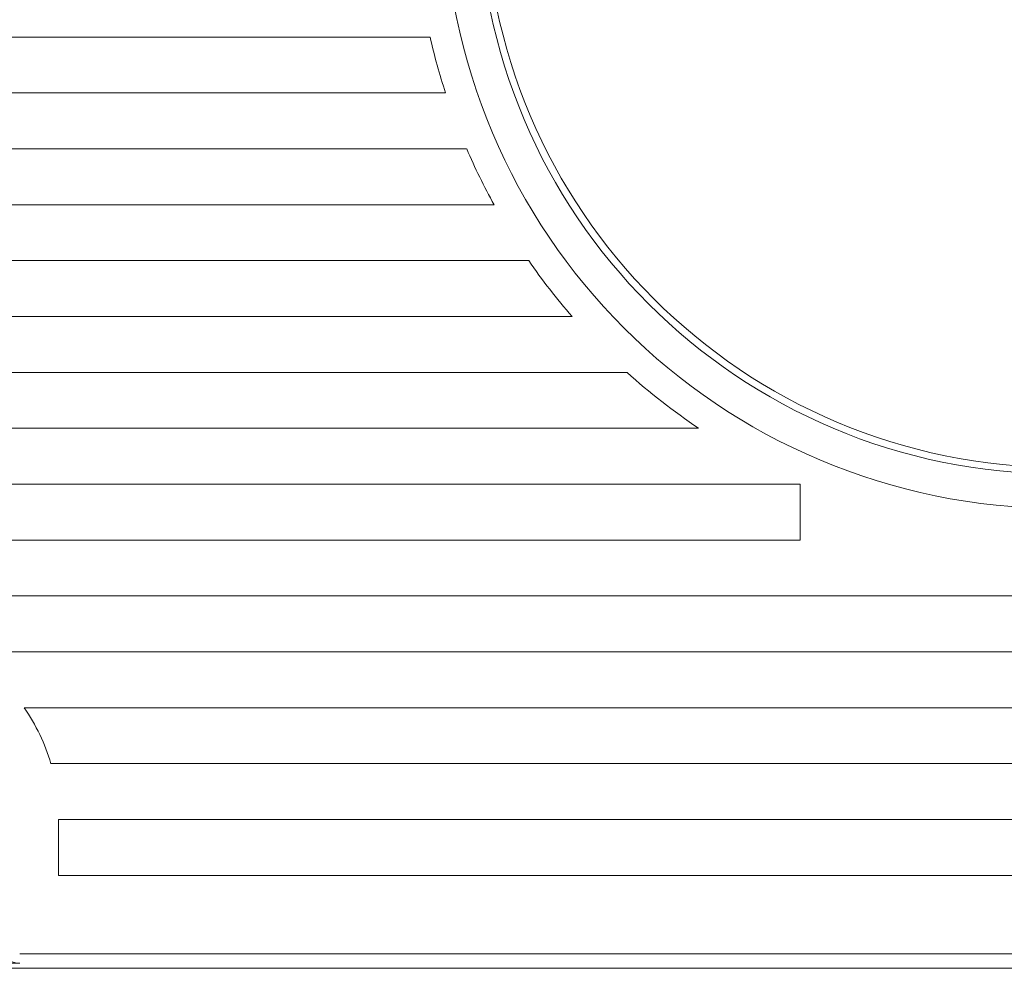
# Model space of a CAD drawing. Header units: millimetres. Extents: x 0 to 420, y 0 to 297.
# Tile 12 of 46: x 94 to 116, y 122 to 144. Entities that reach past the tile are written whole.
import ezdxf

# ---------------------------------------------------------------- set-up
doc = ezdxf.new("R2010")
doc.units = ezdxf.units.MM
doc.layers.add('1', color=7, linetype='Continuous', true_color=0xffffff)
doc.styles.add('blockfont', font='simplex.shx')
doc.dimstyles.get("Standard").update_dxf_attribs({"dimtxt": 3.5, "dimasz": 3.5, "dimexe": 0.18, "dimexo": 0.0625, "dimgap": 1, "dimtad": 1, "dimtih": 1, "dimtoh": 1, "dimzin": 0, "dimdsep": 46, "dimtxsty": 'Standard', "dimcen": 0.09, "dimclrt": 5, "dimadec": 0, "dimazin": 0, "dimtfac": 1, "dimtofl": 0, "dimtmove": 0, "dimatfit": 3, "dimfxl": 1, "dimtolj": 1, "dimtzin": 0, "dimarcsym": 0})

# ---------------------------------------------------------------- blocks, each defined once
blk = doc.blocks.new('_U10')
at = {"color": 124, "linetype": 'Continuous', "lineweight": 13, "transparency": 16777216}
for p, q in [((79.315, 140.51), (79.315, 188.041)), ((204.515, 168.015), (204.515, 188.041))]:
    blk.add_line(p, q, dxfattribs=at)
at = {"color": 250, "linetype": 'Continuous', "lineweight": 13, "transparency": 16777216}
blk.add_line((82.815, 186.041), (201.015, 186.041), dxfattribs=at)
at = {"color": 250, "linetype": 'Continuous', "lineweight": 18, "transparency": 16777216}
for points in [[(82.815, 186.624), (82.815, 185.457), (79.315, 186.041)], [(201.015, 186.624), (201.015, 185.457), (204.515, 186.041)]]:
    blk.add_solid(points, dxfattribs=at)
at = {"layer": 'Defpoints', "color": 0, "linetype": 'Continuous', "lineweight": 18, "transparency": 16777216}
for p in [(204.515, 186.041), (204.515, 168.015), (79.315, 140.51)]:
    blk.add_point(p, dxfattribs=at)
at = {"color": 250, "linetype": 'Continuous', "lineweight": 13, "transparency": 16777216, "insert": (133.582, 190.591), "char_height": 3.5, "attachment_point": 1, "style": 'blockfont'}
blk.add_mtext('\\A1;125.20', dxfattribs=at)

msp = doc.modelspace()

# ---------------------------------------------------------------- linework, layer by layer
at = {"layer": '1', "color": 250, "linetype": 'Continuous', "lineweight": 18}
for p, q in [((88.279, 143.67), (103.091, 143.67)), ((88.279, 142.37), (103.45, 142.37)), ((88.279, 141.07), (103.941, 141.07)), ((88.279, 139.77), (104.578, 139.77)), ((88.279, 138.47), (105.383, 138.47)), ((88.279, 137.17), (106.393, 137.17)), ((88.279, 135.87), (107.67, 135.87)), ((88.279, 134.57), (109.333, 134.57)), ((88.279, 133.27), (111.697, 133.27)), ((111.697, 133.27), (111.697, 131.97)), ((111.697, 131.97), (88.279, 131.97)), ((88.279, 130.67), (202.751, 130.67)), ((198.804, 129.37), (92.226, 129.37)), ((93.654, 128.07), (197.376, 128.07)), ((196.753, 126.77), (94.277, 126.77)), ((94.45, 124.17), (94.45, 125.47)), ((94.45, 125.47), (196.579, 125.47)), ((94.45, 124.17), (196.579, 124.17)), ((90.511, 122.01), (200.515, 122.01)), ((93.55, 122.13), (90.63, 122.13))]:
    msp.add_line(p, q, dxfattribs=at)
at = {"layer": '1', "color": 250, "linetype": 'Continuous', "lineweight": 13}
msp.add_line((93.55, 122.35), (197.479, 122.35), dxfattribs=at)
at = {"layer": '1', "color": 250, "linetype": 'Continuous', "lineweight": 18}
for centre, radius, start, end in [((117.715, 147.01), 14.3, 90, 270), ((117.715, 147.01), 13.5, 90, 270), ((117.765, 147.06), 13.4, 90, 270), ((117.715, 147.01), 15, 192.8657, 198.0191), ((117.715, 147.01), 15, 203.3284, 208.8597), ((117.715, 147.01), 15, 214.7038, 220.9955), ((117.715, 147.01), 15, 227.9591, 236.0303), ((90.05, 125.545), 4.4, 16.158, 35.0116)]:
    msp.add_arc(centre, radius, start, end, dxfattribs=at)
msp.add_ellipse((93.55, 122.631), major_axis=(0, -0.501), ratio=0.99863, start_param=4.712389, end_param=6.283185, dxfattribs=at)

# ---------------------------------------------------------------- dimensions: what is measured, and where the dimension line sits
at = {"color": 250, "linetype": 'Continuous', "lineweight": 13}
dim = msp.add_linear_dim(base=(204.515, 186.041), p1=(79.315, 140.51), p2=(204.515, 168.015), dimstyle='Standard', override={"dimtxt": 3.5, "dimasz": 3.5, "dimexe": 2, "dimexo": 0, "dimgap": 1.05, "dimtad": 1, "dimtih": 1, "dimtoh": 0, "dimdec": 2, "dimlfac": 1, "dimdsep": 46, "dimlunit": 2, "dimtxsty": 'blockfont', "dimsah": 1, "dimse1": 0, "dimse2": 0, "dimsd1": 0, "dimsd2": 0, "dimclrd": 250, "dimclre": 124, "dimclrt": 250, "dimtol": 0, "dimtm": -0.1, "dimtfac": 0.571429, "dimtdec": 2, "dimtofl": 1, "dimtmove": 0, "dimatfit": 2, "dimlwd": 13, "dimlwe": 13}, dxfattribs=at)
dim.commit()
dim.dimension.update_dxf_attribs({"geometry": '_U10', "text_midpoint": (141.915, 186.041), "dimtype": 160})

doc.saveas('drawing.dxf')
